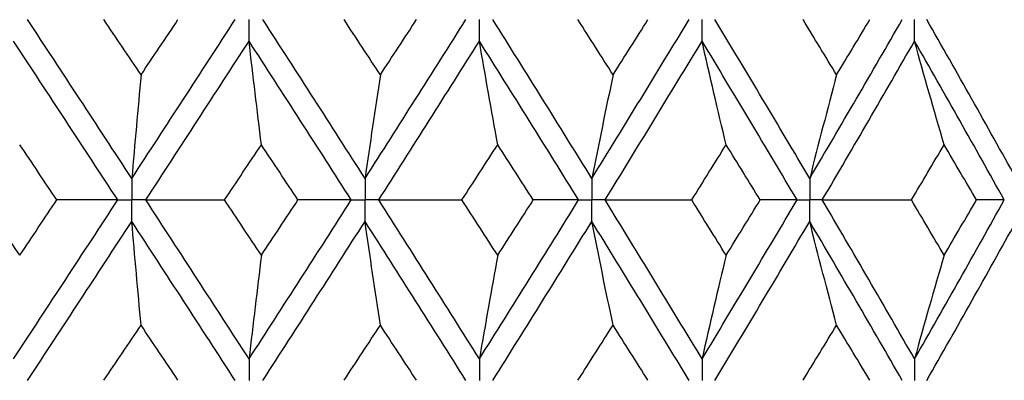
# Paper-space layout '_Front' of a CAD drawing. Header units: millimetres. Extents: x -25 to 25, y -1 to 320.
# Tile 29 of 52: x 2.06 to 10.38, y 32.4 to 35.45. Entities that reach past the tile are written whole.
import ezdxf

# ---------------------------------------------------------------- set-up
doc = ezdxf.new("R2010")
doc.units = ezdxf.units.MM

psp = doc.layouts.new('_Front')

# ---------------------------------------------------------------- linework, layer by layer
at = {"color": 7, "linetype": 'Continuous', "lineweight": 25}
for points in [[(3.0114, 34.1067), (2.7189, 34.5551), (2.4254, 35.0033), (2.1314, 35.4506)], [(3.0896, 34.9837), (2.9854, 35.1394), (2.881, 35.295), (2.7766, 35.4505)], [(3.0114, 34.1067), (3.3039, 34.5551), (3.5952, 35.0033), (3.885, 35.4506)], [(3.0896, 34.9837), (3.1938, 35.1394), (3.2979, 35.295), (3.4018, 35.4505)], [(4.9823, 34.1067), (4.6963, 34.5551), (4.4086, 35.0033), (4.1195, 35.4506)], [(5.1117, 34.9837), (5.0098, 35.1394), (4.9076, 35.295), (4.8053, 35.4505)], [(4.9823, 34.1067), (5.2683, 34.5551), (5.5525, 35.0033), (5.8345, 35.4506)], [(5.1117, 34.9837), (5.2136, 35.1394), (5.3153, 35.295), (5.4167, 35.4505)], [(6.8986, 34.1067), (6.6222, 34.5551), (6.3434, 35.0033), (6.0625, 35.4506)], [(7.0778, 34.9837), (6.9793, 35.1394), (6.8805, 35.295), (6.7814, 35.4505)], [(6.8986, 34.1067), (7.1751, 34.5551), (7.449, 35.0033), (7.7201, 35.4506)], [(7.0778, 34.9837), (7.1763, 35.1394), (7.2745, 35.295), (7.3723, 35.4505)], [(8.7394, 34.1067), (8.4756, 34.5551), (8.2087, 35.0033), (7.9391, 35.4506)], [(8.9663, 34.9837), (8.8723, 35.1394), (8.7779, 35.295), (8.6832, 35.4505)], [(8.7394, 34.1067), (9.0032, 34.5551), (9.2639, 35.0033), (9.5211, 35.4506)], [(8.9663, 34.9837), (9.0603, 35.1394), (9.1539, 35.295), (9.2471, 35.4505)], [(10.4844, 34.1067), (10.2361, 34.5551), (9.984, 35.0033), (9.7287, 35.4506)], [(2.893, 33.9252), (2.6002, 34.3736), (2.3065, 34.8219), (2.0122, 35.2693)], [(3.1297, 33.9252), (3.4219, 34.3736), (3.7129, 34.8219), (4.0023, 35.2693)], [(4.1063, 34.3927), (4.0709, 34.6831), (4.0363, 34.9753), (4.0023, 35.2693)], [(4.8665, 33.9252), (4.58, 34.3736), (4.2918, 34.8219), (4.0023, 35.2693)], [(5.098, 33.9252), (5.3835, 34.3736), (5.6672, 34.8219), (5.9486, 35.2693)], [(6.1031, 34.3927), (6.0506, 34.6831), (5.9991, 34.9753), (5.9486, 35.2693)], [(6.7866, 33.9252), (6.5095, 34.3736), (6.23, 34.8219), (5.9486, 35.2693)], [(7.0104, 33.9252), (7.2862, 34.3736), (7.5594, 34.8219), (7.8298, 35.2693)], [(8.033, 34.3927), (7.964, 34.6831), (7.8962, 34.9753), (7.8298, 35.2693)], [(8.6325, 33.9252), (8.3678, 34.3736), (8.1001, 34.8219), (7.8298, 35.2693)], [(8.846, 33.9252), (9.109, 34.3736), (9.3688, 34.8219), (9.6251, 35.2693)], [(9.875, 34.3927), (9.7901, 34.6831), (9.7068, 34.9753), (9.6251, 35.2693)], [(10.3837, 33.9252), (10.1343, 34.3736), (9.8813, 34.8219), (9.6251, 35.2693)], [(3.0896, 34.9837), (3.063, 34.6933), (3.0369, 34.4009), (3.0114, 34.1067)], [(5.1117, 34.9837), (5.0677, 34.6933), (5.0246, 34.4009), (4.9823, 34.1067)], [(7.0778, 34.9837), (7.0169, 34.6933), (6.9572, 34.4009), (6.8986, 34.1067)], [(8.9663, 34.9837), (8.8892, 34.6933), (8.8135, 34.4009), (8.7394, 34.1067)], [(2.3793, 33.9252), (2.2744, 34.0811), (2.1695, 34.2369), (2.0644, 34.3927)], [(3.7958, 33.9252), (3.8995, 34.0811), (4.003, 34.2369), (4.1063, 34.3927)], [(4.4157, 33.9252), (4.3127, 34.0811), (4.2096, 34.2369), (4.1063, 34.3927)], [(5.801, 33.9252), (5.9019, 34.0811), (6.0026, 34.2369), (6.1031, 34.3927)], [(6.4036, 33.9252), (6.3037, 34.0811), (6.2035, 34.2369), (6.1031, 34.3927)], [(7.7426, 33.9252), (7.8397, 34.0811), (7.9366, 34.2369), (8.033, 34.3927)], [(8.3215, 33.9252), (8.2257, 34.0811), (8.1295, 34.2369), (8.033, 34.3927)], [(9.5993, 33.9252), (9.6916, 34.0811), (9.7835, 34.2369), (9.875, 34.3927)], [(10.1481, 33.9252), (10.0575, 34.0811), (9.9665, 34.2369), (9.875, 34.3927)], [(2.0644, 33.4575), (1.9594, 33.6134), (1.8543, 33.7693), (1.7491, 33.9252)], [(2.0122, 32.5806), (2.3065, 33.0284), (2.6003, 33.4768), (2.893, 33.9252)], [(2.0644, 33.4575), (2.1695, 33.6134), (2.2744, 33.7693), (2.3793, 33.9252)], [(2.893, 33.9252), (2.7234, 33.9252), (2.5521, 33.9252), (2.3793, 33.9252)], [(3.1297, 33.9252), (3.3506, 33.9252), (3.5727, 33.9252), (3.7958, 33.9252)], [(4.0023, 32.5806), (3.7129, 33.0284), (3.4218, 33.4768), (3.1297, 33.9252)], [(4.1063, 33.4575), (4.0029, 33.6134), (3.8995, 33.7693), (3.7958, 33.9252)], [(4.0023, 32.5806), (4.2918, 33.0284), (4.58, 33.4768), (4.8665, 33.9252)], [(4.1063, 33.4575), (4.2096, 33.6134), (4.3127, 33.7693), (4.4157, 33.9252)], [(4.8665, 33.9252), (4.718, 33.9252), (4.5677, 33.9252), (4.4157, 33.9252)], [(5.098, 33.9252), (5.3314, 33.9252), (5.5657, 33.9252), (5.801, 33.9252)], [(5.9486, 32.5806), (5.6672, 33.0284), (5.3835, 33.4768), (5.098, 33.9252)], [(6.1031, 33.4575), (6.0026, 33.6134), (5.9019, 33.7693), (5.801, 33.9252)], [(5.9486, 32.5806), (6.2301, 33.0284), (6.5096, 33.4768), (6.7866, 33.9252)], [(6.1031, 33.4575), (6.2035, 33.6134), (6.3037, 33.7693), (6.4036, 33.9252)], [(6.7866, 33.9252), (6.6609, 33.9252), (6.5332, 33.9252), (6.4036, 33.9252)], [(7.0104, 33.9252), (7.2538, 33.9252), (7.4978, 33.9252), (7.7426, 33.9252)], [(7.8298, 32.5806), (7.5594, 33.0284), (7.2861, 33.4768), (7.0104, 33.9252)], [(8.033, 33.4575), (7.9366, 33.6134), (7.8397, 33.7693), (7.7426, 33.9252)], [(7.8298, 32.5806), (8.1001, 33.0284), (8.3678, 33.4768), (8.6325, 33.9252)], [(8.033, 33.4575), (8.1295, 33.6134), (8.2257, 33.7693), (8.3215, 33.9252)], [(8.6325, 33.9252), (8.5308, 33.9252), (8.4271, 33.9252), (8.3215, 33.9252)], [(8.846, 33.9252), (9.0966, 33.9252), (9.3478, 33.9252), (9.5993, 33.9252)], [(9.6251, 32.5806), (9.3688, 33.0284), (9.109, 33.4768), (8.846, 33.9252)], [(9.875, 33.4575), (9.7835, 33.6134), (9.6916, 33.7693), (9.5993, 33.9252)], [(9.6251, 32.5806), (9.8814, 33.0284), (10.1344, 33.4768), (10.3837, 33.9252)], [(9.875, 33.4575), (9.9665, 33.6134), (10.0575, 33.7693), (10.1481, 33.9252)], [(10.3837, 33.9252), (10.3073, 33.9252), (10.2287, 33.9252), (10.1481, 33.9252)], [(2.1314, 32.3992), (2.4255, 32.847), (2.719, 33.2954), (3.0114, 33.7437)], [(3.0896, 32.8665), (3.063, 33.1571), (3.0369, 33.4495), (3.0114, 33.7437)], [(3.885, 32.3992), (3.5952, 32.847), (3.3038, 33.2954), (3.0114, 33.7437)], [(4.1195, 32.3992), (4.4086, 32.847), (4.6963, 33.2954), (4.9823, 33.7437)], [(5.1117, 32.8665), (5.0677, 33.1571), (5.0246, 33.4495), (4.9823, 33.7437)], [(5.8345, 32.3992), (5.5525, 32.847), (5.2683, 33.2954), (4.9823, 33.7437)], [(6.0625, 32.3992), (6.3434, 32.847), (6.6222, 33.2954), (6.8986, 33.7437)], [(7.0778, 32.8665), (7.0169, 33.1571), (6.9572, 33.4495), (6.8986, 33.7437)], [(7.7201, 32.3992), (7.449, 32.847), (7.175, 33.2954), (6.8986, 33.7437)], [(7.9391, 32.3992), (8.2087, 32.847), (8.4756, 33.2954), (8.7394, 33.7437)], [(8.9663, 32.8665), (8.8892, 33.1571), (8.8135, 33.4495), (8.7394, 33.7437)], [(9.5211, 32.3992), (9.2639, 32.847), (9.0032, 33.2954), (8.7394, 33.7437)], [(9.7287, 32.3992), (9.9841, 32.847), (10.2361, 33.2954), (10.4844, 33.7437)], [(4.1063, 33.4575), (4.0709, 33.167), (4.0363, 32.8747), (4.0023, 32.5806)], [(6.1031, 33.4575), (6.0506, 33.167), (5.9991, 32.8747), (5.9486, 32.5806)], [(8.033, 33.4575), (7.964, 33.167), (7.8962, 32.8747), (7.8298, 32.5806)], [(9.875, 33.4575), (9.7901, 33.167), (9.7068, 32.8747), (9.6251, 32.5806)], [(2.7764, 32.3993), (2.8809, 32.555), (2.9853, 32.7108), (3.0896, 32.8665)], [(3.4019, 32.3993), (3.298, 32.555), (3.1938, 32.7108), (3.0896, 32.8665)], [(4.8052, 32.3993), (4.9075, 32.555), (5.0097, 32.7108), (5.1117, 32.8665)], [(5.4169, 32.3993), (5.3154, 32.555), (5.2136, 32.7108), (5.1117, 32.8665)], [(6.7812, 32.3993), (6.8804, 32.555), (6.9792, 32.7108), (7.0778, 32.8665)], [(7.3725, 32.3993), (7.2746, 32.555), (7.1763, 32.7108), (7.0778, 32.8665)], [(8.683, 32.3993), (8.7778, 32.555), (8.8723, 32.7108), (8.9663, 32.8665)], [(9.2473, 32.3993), (9.154, 32.555), (9.0604, 32.7108), (8.9663, 32.8665)]]:
    psp.add_open_spline(points, degree=3, dxfattribs=at)
for points, knots in [([(4.0023, 35.2693), (4.0023, 35.3182), (4.0023, 35.367), (4.0023, 35.4159), (4.0023, 35.4275), (4.0023, 35.439), (4.0023, 35.4506)], [0, 0, 0, 0, 0.0001465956, 0.0001465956, 0.0001465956, 0.0001812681, 0.0001812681, 0.0001812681, 0.0001812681]), ([(5.9486, 35.2693), (5.9486, 35.3182), (5.9486, 35.367), (5.9486, 35.4159), (5.9486, 35.4275), (5.9486, 35.439), (5.9486, 35.4506)], [0, 0, 0, 0, 0.0001465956, 0.0001465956, 0.0001465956, 0.0001812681, 0.0001812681, 0.0001812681, 0.0001812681]), ([(7.8298, 35.2693), (7.8297, 35.3182), (7.8297, 35.367), (7.8297, 35.4159), (7.8297, 35.4275), (7.8297, 35.439), (7.8297, 35.4506)], [0, 0, 0, 0, 0.0001465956, 0.0001465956, 0.0001465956, 0.0001812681, 0.0001812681, 0.0001812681, 0.0001812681]), ([(9.6251, 35.2693), (9.625, 35.3182), (9.625, 35.367), (9.625, 35.4159), (9.625, 35.4275), (9.625, 35.439), (9.625, 35.4506)], [0, 0, 0, 0, 0.0001465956, 0.0001465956, 0.0001465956, 0.0001812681, 0.0001812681, 0.0001812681, 0.0001812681]), ([(3.0114, 34.1067), (3.0114, 34.0577), (3.0114, 34.0088), (3.0114, 33.9599), (3.0114, 33.9483), (3.0114, 33.9368), (3.0114, 33.9252)], [0, 0, 0, 0, 0.0001467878, 0.0001467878, 0.0001467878, 0.0001814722, 0.0001814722, 0.0001814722, 0.0001814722]), ([(4.9823, 34.1067), (4.9823, 34.0577), (4.9823, 34.0088), (4.9823, 33.9599), (4.9823, 33.9483), (4.9823, 33.9368), (4.9823, 33.9252)], [0, 0, 0, 0, 0.0001467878, 0.0001467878, 0.0001467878, 0.0001814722, 0.0001814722, 0.0001814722, 0.0001814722]), ([(6.8986, 34.1067), (6.8986, 34.0577), (6.8986, 34.0088), (6.8986, 33.9599), (6.8986, 33.9483), (6.8986, 33.9368), (6.8986, 33.9252)], [0, 0, 0, 0, 0.0001467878, 0.0001467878, 0.0001467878, 0.0001814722, 0.0001814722, 0.0001814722, 0.0001814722]), ([(8.7394, 34.1067), (8.7394, 34.0577), (8.7393, 34.0088), (8.7393, 33.9599), (8.7393, 33.9483), (8.7393, 33.9368), (8.7393, 33.9252)], [0, 0, 0, 0, 0.0001467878, 0.0001467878, 0.0001467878, 0.0001814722, 0.0001814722, 0.0001814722, 0.0001814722]), ([(2.893, 33.9252), (2.921, 33.9252), (2.9491, 33.9252), (2.9771, 33.9252), (2.9885, 33.9252), (2.9999, 33.9252), (3.0114, 33.9252)], [0, 0, 0, 0, 0.0000851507, 0.0000851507, 0.0000851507, 0.0001198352, 0.0001198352, 0.0001198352, 0.0001198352]), ([(3.0114, 33.7437), (3.0114, 33.7927), (3.0114, 33.8416), (3.0114, 33.8905), (3.0114, 33.9021), (3.0114, 33.9136), (3.0114, 33.9252)], [0, 0, 0, 0, 0.0001467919, 0.0001467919, 0.0001467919, 0.0001814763, 0.0001814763, 0.0001814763, 0.0001814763]), ([(3.1297, 33.9252), (3.1017, 33.9252), (3.0736, 33.9252), (3.0456, 33.9252), (3.0342, 33.9252), (3.0228, 33.9252), (3.0114, 33.9252)], [0, 0, 0, 0, 0.0000851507, 0.0000851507, 0.0000851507, 0.0001198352, 0.0001198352, 0.0001198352, 0.0001198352]), ([(4.8665, 33.9252), (4.8939, 33.9252), (4.9213, 33.9252), (4.9488, 33.9252), (4.9599, 33.9252), (4.9711, 33.9252), (4.9823, 33.9252)], [0, 0, 0, 0, 0.0000851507, 0.0000851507, 0.0000851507, 0.0001198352, 0.0001198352, 0.0001198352, 0.0001198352]), ([(4.9823, 33.7437), (4.9823, 33.7927), (4.9823, 33.8416), (4.9823, 33.8905), (4.9823, 33.9021), (4.9823, 33.9136), (4.9823, 33.9252)], [0, 0, 0, 0, 0.0001467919, 0.0001467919, 0.0001467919, 0.0001814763, 0.0001814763, 0.0001814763, 0.0001814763]), ([(5.098, 33.9252), (5.0706, 33.9252), (5.0432, 33.9252), (5.0158, 33.9252), (5.0046, 33.9252), (4.9934, 33.9252), (4.9823, 33.9252)], [0, 0, 0, 0, 0.0000851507, 0.0000851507, 0.0000851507, 0.0001198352, 0.0001198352, 0.0001198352, 0.0001198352]), ([(6.7866, 33.9252), (6.8132, 33.9252), (6.8397, 33.9252), (6.8662, 33.9252), (6.877, 33.9252), (6.8878, 33.9252), (6.8986, 33.9252)], [0, 0, 0, 0, 0.0000851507, 0.0000851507, 0.0000851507, 0.0001198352, 0.0001198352, 0.0001198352, 0.0001198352]), ([(6.8986, 33.7437), (6.8986, 33.7927), (6.8986, 33.8416), (6.8986, 33.8905), (6.8986, 33.9021), (6.8986, 33.9136), (6.8986, 33.9252)], [0, 0, 0, 0, 0.0001467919, 0.0001467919, 0.0001467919, 0.0001814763, 0.0001814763, 0.0001814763, 0.0001814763]), ([(7.0104, 33.9252), (6.9839, 33.9252), (6.9574, 33.9252), (6.931, 33.9252), (6.9202, 33.9252), (6.9094, 33.9252), (6.8986, 33.9252)], [0, 0, 0, 0, 0.0000851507, 0.0000851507, 0.0000851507, 0.0001198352, 0.0001198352, 0.0001198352, 0.0001198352]), ([(8.6325, 33.9252), (8.6578, 33.9252), (8.6831, 33.9252), (8.7084, 33.9252), (8.7187, 33.9252), (8.729, 33.9252), (8.7393, 33.9252)], [0, 0, 0, 0, 0.0000851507, 0.0000851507, 0.0000851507, 0.0001198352, 0.0001198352, 0.0001198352, 0.0001198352]), ([(8.7394, 33.7437), (8.7394, 33.7927), (8.7393, 33.8416), (8.7393, 33.8905), (8.7393, 33.9021), (8.7393, 33.9136), (8.7393, 33.9252)], [0, 0, 0, 0, 0.0001467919, 0.0001467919, 0.0001467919, 0.0001814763, 0.0001814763, 0.0001814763, 0.0001814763]), ([(8.846, 33.9252), (8.8208, 33.9252), (8.7955, 33.9252), (8.7702, 33.9252), (8.7599, 33.9252), (8.7496, 33.9252), (8.7393, 33.9252)], [0, 0, 0, 0, 0.0000851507, 0.0000851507, 0.0000851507, 0.0001198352, 0.0001198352, 0.0001198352, 0.0001198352]), ([(4.0023, 32.5806), (4.0023, 32.5317), (4.0023, 32.4828), (4.0023, 32.4339), (4.0023, 32.4223), (4.0023, 32.4108), (4.0023, 32.3992)], [0, 0, 0, 0, 0.0001466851, 0.0001466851, 0.0001466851, 0.0001813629, 0.0001813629, 0.0001813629, 0.0001813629]), ([(5.9486, 32.5806), (5.9486, 32.5317), (5.9486, 32.4828), (5.9486, 32.4339), (5.9486, 32.4223), (5.9486, 32.4108), (5.9486, 32.3992)], [0, 0, 0, 0, 0.0001466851, 0.0001466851, 0.0001466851, 0.0001813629, 0.0001813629, 0.0001813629, 0.0001813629]), ([(7.8298, 32.5806), (7.8297, 32.5317), (7.8297, 32.4828), (7.8297, 32.4339), (7.8297, 32.4223), (7.8297, 32.4108), (7.8297, 32.3992)], [0, 0, 0, 0, 0.0001466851, 0.0001466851, 0.0001466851, 0.0001813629, 0.0001813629, 0.0001813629, 0.0001813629]), ([(9.6251, 32.5806), (9.625, 32.5317), (9.625, 32.4828), (9.625, 32.4339), (9.625, 32.4223), (9.625, 32.4108), (9.625, 32.3992)], [0, 0, 0, 0, 0.0001466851, 0.0001466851, 0.0001466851, 0.0001813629, 0.0001813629, 0.0001813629, 0.0001813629])]:
    psp.add_open_spline(points, degree=3, knots=knots, dxfattribs=at)

doc.saveas('drawing.dxf')
